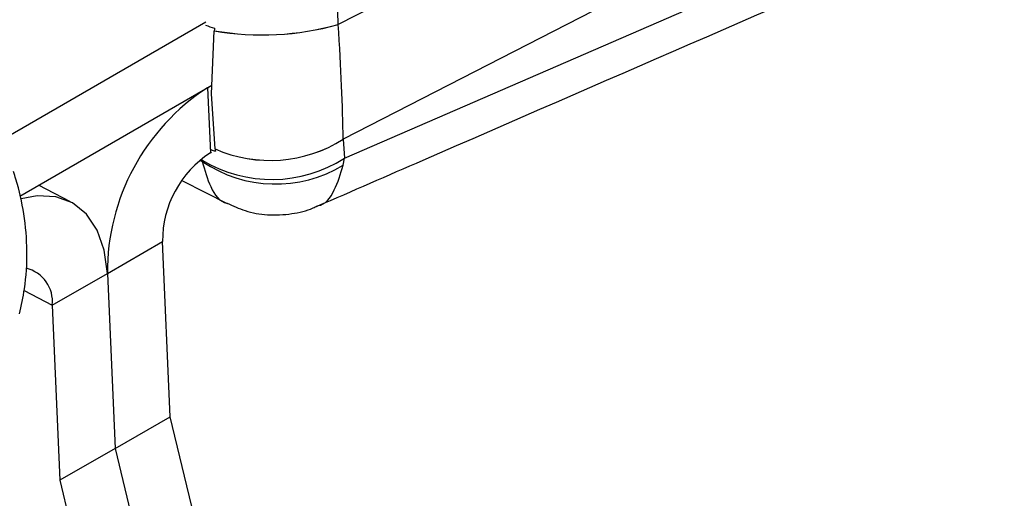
# Model space of a CAD drawing. Header units: millimetres. Extents: x 19 to 411, y 18 to 285.
# Tile 8 of 58: x 67 to 96, y 95 to 108. Entities that reach past the tile are written whole.
import ezdxf

# ---------------------------------------------------------------- set-up
doc = ezdxf.new("R2010")
doc.units = ezdxf.units.MM

msp = doc.modelspace()

# ---------------------------------------------------------------- linework, layer by layer
at = {"color": 7, "linetype": 'Continuous', "lineweight": 25}
for p, q in [((95.419809, 118.013039), (76.32761, 108.202575)), ((95.563519, 114.700214), (76.471321, 104.889746)), ((76.505687, 104.340464), (95.180284, 112.472341)), ((76.327559, 108.204325), (76.305347, 108.958726)), ((66.609507, 104.875575), (72.504819, 108.278865)), ((72.668726, 106.201426), (72.745512, 108.023511)), ((72.745512, 108.023511), (72.745793, 108.025795)), ((67.130635, 103.247356), (72.679221, 106.450486)), ((72.555096, 106.37883), (72.679221, 106.450486)), ((72.555096, 106.37883), (72.636734, 104.496908)), ((72.771048, 104.610705), (72.668726, 106.201426)), ((76.4714, 104.888477), (76.505687, 104.340464)), ((72.636734, 104.496908), (72.668095, 104.515013)), ((72.771349, 104.608905), (72.771048, 104.610705)), ((72.402864, 104.249114), (72.401872, 104.285848)), ((76.471979, 104.139938), (76.505687, 104.340464)), ((68.596191, 103.080374), (67.671251, 103.559449)), ((71.835424, 103.688859), (73.118092, 103.031497)), ((69.66217, 101.011433), (71.25316, 101.929892)), ((71.472766, 96.867515), (71.25316, 101.929892)), ((68.071179, 100.092974), (69.66217, 101.011433)), ((69.66217, 101.011433), (69.881775, 95.949056)), ((68.071179, 100.092974), (68.290785, 95.030596)), ((69.881775, 95.949056), (71.472766, 96.867515)), ((72.167075, 93.990493), (71.472766, 96.867515)), ((69.881775, 95.949056), (68.290785, 95.030596)), ((69.881775, 95.949056), (70.576085, 93.072033)), ((68.290785, 95.030596), (68.985095, 92.153574))]:
    msp.add_line(p, q, dxfattribs=at)
at = {"color": 8, "linetype": 'Continuous', "lineweight": 25}
for p, q in [((72.362066, 104.270011), (72.402864, 104.249114)), ((72.401872, 104.285848), (72.398758, 104.335627)), ((67.256432, 100.514975), (68.071179, 100.092974))]:
    msp.add_line(p, q, dxfattribs=at)
at = {"color": 7, "linetype": 'Continuous', "lineweight": 25, "flags": 128}
msp.add_lwpolyline([(69.66217, 101.011433), (69.573051, 101.681303), (69.370169, 102.257777), (69.061323, 102.718707), (68.658379, 103.046379), (68.176825, 103.228193), (67.635165, 103.257173), (67.169813, 103.168588)], dxfattribs=at)
at = {"color": 7, "linetype": 'Continuous', "lineweight": 25}
for centre, radius, start, end in [((74.14026, 116.040876), 8.13778, 260.1312493, 285.5922473), ((74.141361, 116.046107), 8.140824, 260.1291234, 285.5778533), ((76.012023, 101.052297), 6.349985, 122.9836255, 180.3687135), ((74.359176, 108.224633), 3.947483, 246.2770772, 302.3480531), ((74.358886, 108.22264), 3.947069, 246.2837989, 302.3581993), ((74.29005, 101.949433), 3.036953, 122.9836543, 180.3686709), ((74.410026, 107.600761), 3.875737, 238.7927819, 302.7321901), ((74.522084, 107.349993), 3.755868, 235.6503015, 301.2758941), ((67.082182, 100.194845), 0.99423, 354.1190034, 76.346805)]:
    msp.add_arc(centre, radius, start, end, dxfattribs=at)
for centre, major_axis, ratio, start_param, end_param in [((74.343834, 109.594146), (3.042536, 0.126165), 0.559593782, 4.036093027, 4.139658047), ((74.474268, 105.164128), (1.775664, 17.030369), 0.119188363, 1.410285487, 1.414401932), ((82.751201, 110.074836), (2.733852, 7.959531), 0.730898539, 2.046706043, 2.046925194), ((74.771258, 113.919025), (-1.355874, 12.134611), 0.085106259, 3.863754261, 4.21238181), ((82.789524, 109.191416), (5.243535, 6.666259), 0.531547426, 2.604509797, 2.604728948), ((74.498894, 106.019693), (3.041496, 0.149803), 0.564761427, 4.031714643, 4.08533183), ((74.218515, 110.501058), (-3.472412, 24.084232), 0.096019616, 1.804085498, 1.807000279)]:
    msp.add_ellipse(centre, major_axis=major_axis, ratio=ratio, start_param=start_param, end_param=end_param, dxfattribs=at)
for points, knots in [([(75.724395, 102.953353), (76.742574, 103.397163), (82.900101, 106.081144), (89.056968, 108.760285), (94.195766, 110.996416)], [0, 0, 0, 0, 0.165355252, 1, 1, 1, 1]), ([(67.12723, 99.838512), (67.17837, 100.079912), (67.305143, 100.678325), (67.363444, 101.651886), (67.276288, 102.717633), (67.102677, 103.481539), (66.972321, 103.881567), (66.948176, 103.955662)], [0, 0, 0, 0, 0.177104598, 0.439030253, 0.697730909, 0.944012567, 1, 1, 1, 1]), ([(73.120671, 103.041759), (73.290784, 102.962506), (73.659392, 102.790777), (74.299561, 102.681673), (74.965759, 102.715639), (75.454325, 102.824097), (75.682402, 102.94272), (75.721559, 102.963086)], [0, 0, 0, 0, 0.208567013, 0.451930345, 0.713701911, 0.950848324, 1, 1, 1, 1])]:
    msp.add_open_spline(points, degree=3, knots=knots, dxfattribs=at)
at = {"color": 8, "linetype": 'Continuous', "lineweight": 25}
for points, knots in [([(72.402864, 104.249114), (72.473847, 103.994783), (72.622874, 103.460819), (72.905423, 103.067582), (73.115058, 103.039552), (73.119499, 103.038958)], [0, 0, 0, 0, 0.470969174, 0.988792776, 1, 1, 1, 1]), ([(75.720063, 102.966081), (75.733104, 102.967024), (75.942849, 102.9822), (76.234327, 103.362064), (76.395304, 103.888968), (76.471979, 104.139938)], [0, 0, 0, 0, 0.0335542, 0.539671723, 1, 1, 1, 1])]:
    msp.add_open_spline(points, degree=3, knots=knots, dxfattribs=at)

doc.saveas('drawing.dxf')
